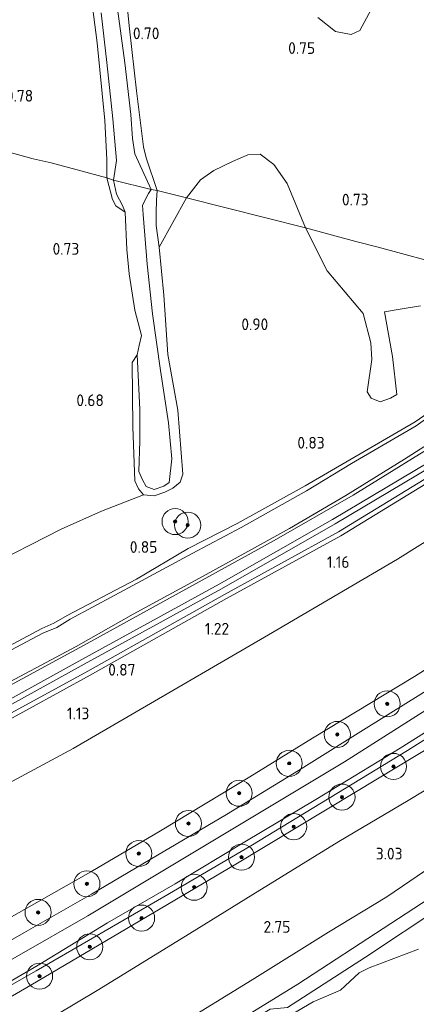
# Model space of a CAD drawing. Extents: x 130905 to 137824, y 412333 to 417928.
# Tile 98 of 256: x 132931 to 132992, y 413703 to 413854. Entities that reach past the tile are written whole.
import ezdxf
from ezdxf.enums import TextEntityAlignment as Align
from ezdxf.lldxf.tags import DXFTag

# ---------------------------------------------------------------- set-up
doc = ezdxf.new("R2010")
doc.units = 0
for name, color, linetype, lineweight in [('B-ME-BC-BETONVORM-GV', 50, 'Continuous', 18), ('B-ME-GR-BOOM-S', 90, 'Continuous', 25), ('B-ME-GR-GRAS-GV', 60, 'Continuous', 13), ('B-ME-GR-MOERAS-GV', 120, 'Continuous', 13), ('B-ME-GR-RIET-GV', 120, 'Continuous', 13), ('B-ME-GW-TALUD_KRUIN-G', 90, 'Continuous', 18), ('B-ME-GW-TALUD_TEEN-G', 90, 'Continuous', 18), ('B-ME-IE-TERREINAFSCHEIDING_KUNSTMATIG_HEKWERK-G', 20, 'IE-TERREINAFSCHEIDING-KUNSTMATIG', 18), ('B-ME-OB-OEVERVOORZIENING-G', 7, 'Continuous', 18), ('B-ME-OG-WATER_KANAAL-GV', 120, 'Continuous', 18), ('B-ME-OG-WATER_SLOOT-G', 120, 'Continuous', 18), ('B-ME-OG-WATER_SLOOT-GV', 120, 'Continuous', 18), ('B-ME-VH-VERHARDING_ASFALT-GV', 252, 'Continuous', 18), ('B-ME-WH-WINTERBED-G', 150, 'WH-WINTERBED', 18), ('X-XX-AL-HOOGTELABEL-S', 7, 'Continuous', 25)]:
    doc.layers.add(name, color=color, linetype=linetype, lineweight=lineweight)
doc.styles.add('NLCS-ISO-ANNOTATIVE-T18', font='NLCS-ISO.ttf', dxfattribs={"height": 1.8})
doc.styles.get("Standard").update_dxf_attribs({"font": 'arial.ttf'})
doc.linetypes.add('IE-TERREINAFSCHEIDING-KUNSTMATIG', pattern='A,4,[82,NLCS.SHX,S=0.75,R=90,X=0,Y=0],4,-2', length=10)
tags = doc.linetypes.add('WH-WINTERBED', pattern='A,6,-3.5,["WB",Standard,S=1.8,R=0,X=-1.5,Y=-0.9],-3.5,6,-3.5,6,-3.5,6,-3.5,6,-3.5', length=51).pattern_tags.tags
tags[6] = DXFTag(74, 10)

# ---------------------------------------------------------------- blocks, each defined once
blk = doc.blocks.new('SAL-HOOGTELABEL-SO')
at = {"color": 0, "linetype": 'ByBlock', "lineweight": -2, "style": 'NLCS-ISO-ANNOTATIVE-T18'}
blk.add_attdef('HOOGTE', text='', height=1.8, dxfattribs=at).set_placement((2.79, 0), align=Align.RIGHT)
blk = doc.blocks.new('SGR-BOOM_01-SO')
at = {"linetype": 'ByBlock', "lineweight": 18}
h = blk.add_hatch(color=0, dxfattribs=at)
h.dxf.hatch_style = 1
edge = h.paths.add_edge_path()
edge.add_arc((0, 0), 0.25, 0, 360)
at = {"color": 0, "linetype": 'ByBlock', "lineweight": 18}
for radius in [2, 0.25]:
    blk.add_circle((0, 0), radius, dxfattribs=at)

msp = doc.modelspace()

# ---------------------------------------------------------------- linework, layer by layer
at = {"layer": 'B-ME-BC-BETONVORM-GV'}
for points in [[(132926.401, 413747.671, 0.818), (132940.413, 413755.38, 0.848), (132961.476, 413766.934, 0.908), (132978.862, 413776.876, 1.006), (132997.696, 413788.082, 0.931), (133007.415, 413794.539, 0.964), (133014.501, 413799.233, 0.93), (133027.282, 413807.916, 1.057), (133028.285, 413807.643, 1.062), (133014.94, 413798.577, 0.93), (133007.851, 413793.882, 0.964), (132998.116, 413787.414, 0.931), (132979.26, 413776.194, 1.006), (132961.862, 413766.246, 0.908), (132940.793, 413754.689, 0.848), (132926.781, 413746.979, 0.818)], [(132927.322, 413745.963, 0.953), (132941.338, 413753.628, 0.884), (132962.285, 413765.348, 1), (132979.799, 413774.973, 0.972), (132998.72, 413786.557, 0.825), (133008.646, 413793.333, 0.978), (133015.291, 413797.623, 0.989), (133025.287, 413804.293, 1.045), (133029.792, 413807.234, 1.053), (133030.957, 413806.917, 1.057), (133025.669, 413803.695, 1.045), (133015.681, 413797.03, 0.99), (133009.039, 413792.742, 0.979), (132999.106, 413785.961, 0.825), (132980.155, 413774.359, 0.973), (132962.629, 413764.728, 1.001), (132941.682, 413753.007, 0.884), (132927.665, 413745.342, 0.953)]]:
    msp.add_polyline3d(points, dxfattribs=at)
at = {"layer": 'B-ME-GR-GRAS-GV'}
for points in [[(132926.238, 413750.346, 0.563), (132939.526, 413757.373, 0.563), (132948.31, 413762.371, 0.563), (132959.018, 413768.183, 0.563), (132972.265, 413775.473, 0.563), (132980.89, 413780.564, 0.563), (132989.887, 413786.116, 0.563), (132998.231, 413791.438, 0.563), (133000.708, 413792.576, 0.563), (133001.579, 413792.996, 0.563), (133004.412, 413795.209, 0.563), (133014.807, 413802.142, 0.563), (133024.454, 413808.573, 0.563), (133025.303, 413808.369, 0.866), (133017.09, 413802.747, 0.935), (133011.149, 413799.007, 0.935), (133002.198, 413792.714, 0.935), (132997.435, 413790.107, 0.935), (132982.05, 413780.627, 0.935), (132969.939, 413773.631, 0.948), (132957.407, 413766.746, 0.91), (132941.223, 413757.825, 0.91), (132924.145, 413748.59, 0.898)], [(132924.145, 413748.59, 0.898), (132941.223, 413757.825, 0.91), (132957.407, 413766.746, 0.91), (132969.939, 413773.631, 0.948), (132982.05, 413780.627, 0.935), (132997.435, 413790.107, 0.935), (133002.198, 413792.714, 0.935), (133011.149, 413799.007, 0.935), (133017.09, 413802.747, 0.935), (133025.303, 413808.369, 0.866), (133027.282, 413807.916, 1.057), (133014.501, 413799.233, 0.93), (133007.415, 413794.539, 0.964), (132997.696, 413788.082, 0.931), (132978.862, 413776.876, 1.006), (132961.476, 413766.934, 0.908), (132940.413, 413755.38, 0.848), (132926.401, 413747.671, 0.818)], [(132927.665, 413745.342, 0.953), (132941.682, 413753.007, 0.884), (132962.629, 413764.728, 1.001), (132980.155, 413774.359, 0.973), (132999.106, 413785.961, 0.825), (133009.039, 413792.742, 0.979), (133015.681, 413797.03, 0.99), (133025.669, 413803.695, 1.045), (133030.957, 413806.917, 1.057), (133034.814, 413805.937, 1.262), (133041.153, 413804.336, 2.085), (133018.605, 413789.425, 2.035), (132988.839, 413770.78, 1.985), (132969.027, 413759.166, 1.822), (132939.097, 413741.742, 1.722), (132919.173, 413731.063, 1.635)], [(132926.781, 413746.979, 0.818), (132940.793, 413754.689, 0.848), (132961.862, 413766.246, 0.908), (132979.26, 413776.194, 1.006), (132998.116, 413787.414, 0.931), (133007.851, 413793.882, 0.964), (133014.94, 413798.577, 0.93), (133028.285, 413807.643, 1.062), (133029.792, 413807.234, 1.053), (133025.287, 413804.293, 1.045), (133015.291, 413797.623, 0.989), (133008.646, 413793.333, 0.978), (132998.72, 413786.557, 0.825), (132979.799, 413774.973, 0.972), (132962.285, 413765.348, 1), (132941.338, 413753.628, 0.884), (132927.322, 413745.963, 0.953)], [(132919.173, 413731.063, 1.635), (132939.097, 413741.742, 1.722), (132969.027, 413759.166, 1.822), (132988.839, 413770.78, 1.985), (133018.605, 413789.425, 2.035), (133041.153, 413804.336, 2.085), (133062.124, 413798.878, 5.736), (133043.511, 413786.723, 5.643), (133026.794, 413775.476, 5.673), (133021.22, 413771.781, 5.784), (133005.107, 413761.409, 5.79), (132991.43, 413752.782, 5.682), (132975.787, 413743.333, 5.49), (132966.179, 413737.39, 5.502), (132952.457, 413729.116, 5.523), (132941.797, 413722.836, 5.547), (132921.294, 413711.214, 5.598)], [(132923.591, 413702.621, 6.163), (132933.71, 413708.5, 6.125), (132944.374, 413714.983, 6), (132954.751, 413720.992, 6), (132965.43, 413727.445, 6), (132976.333, 413733.904, 6), (132989.247, 413741.769, 6.075), (133005.704, 413752.189, 6.2), (133022.281, 413763.007, 6.15), (133034.628, 413771.05, 6.125), (133046.755, 413779.109, 6.189), (133065.693, 413791.771, 6.177), (133069.417, 413794.238, 6.188), (133073.599, 413795.887, 6.062), (133059.188, 413786.029, 6.112), (133042.38, 413774.987, 6.125), (133026.66, 413764.385, 6.087), (133019.412, 413759.806, 6.178), (132990.347, 413741.44, 6.053), (132966.313, 413726.802, 6.09), (132953.013, 413718.977, 6.128), (132933.4, 413707.62, 5.96), (132911.033, 413694.893, 5.975)], [(132911.033, 413694.893, 5.975), (132933.4, 413707.62, 5.96), (132953.013, 413718.977, 6.128), (132966.313, 413726.802, 6.09), (132990.347, 413741.44, 6.053), (133019.412, 413759.806, 6.178), (133026.66, 413764.385, 6.087), (133042.38, 413774.987, 6.125), (133059.188, 413786.029, 6.112), (133073.599, 413795.887, 6.062), (133075.947, 413795.315, 5.596), (133063.655, 413787.044, 5.396), (133034.034, 413767.292, 5.474), (133001.083, 413746.34, 5.444), (132982.551, 413735.171, 5.425), (132964.02, 413724.003, 5.405), (132932.57, 413705.451, 5.432), (132913.35, 413694.278, 5.372)], [(132921.927, 413753.546, 0.71), (132934.282, 413760.133, 0.77), (132936.125, 413760.976, 0.773), (132938.164, 413762.15, 0.77), (132948.779, 413767.743, 0.791), (132956.725, 413772.414, 0.713), (132964.256, 413776.236, 0.743), (132974.656, 413782.015, 0.785), (132981.527, 413786.022, 0.719), (132991.558, 413791.862, 0.737), (132997.354, 413795.885, 0.761)], [(132997.781, 413795.607, 0.563), (132991.679, 413791.254, 0.563), (132981.784, 413785.461, 0.563), (132974.856, 413781.282, 0.563), (132964.856, 413775.642, 0.563), (132957.35, 413771.671, 0.563), (132948.894, 413767.113, 0.563), (132938.622, 413761.582, 0.563), (132936.602, 413760.329, 0.563), (132934.43, 413759.44, 0.563), (132922.181, 413752.929, 0.563)], [(132922.39, 413678.949, 2.18), (132931.279, 413684.601, 2.255), (132943.177, 413691.983, 2.375), (132954.733, 413699.002, 2.438), (132966.522, 413706.232, 2.45), (132978.25, 413713.562, 2.573), (132987.185, 413718.975, 2.591), (132998.933, 413726.958, 2.603), (133010.572, 413734.788, 2.63), (133022.034, 413742.496, 2.576), (133033.256, 413750.135, 2.702), (133044.577, 413758.067, 2.777), (133061.161, 413769.61, 2.849), (133076.254, 413780.085, 2.948), (133092.397, 413791.075, 3.028)], [(133097.671, 413789.745, 2.102), (133069.597, 413770.418, 1.677), (133035.804, 413746.687, 1.577), (133002.084, 413724.227, 1.452), (132973.542, 413705.609, 1.327), (132958.527, 413696.345, 1.452), (132936.025, 413683.5, 1.377), (132921.135, 413672.878, 0.7)], [(132921.294, 413711.214, 5.598), (132941.797, 413722.836, 5.547), (132952.457, 413729.116, 5.523), (132966.179, 413737.39, 5.502), (132975.787, 413743.333, 5.49), (132991.43, 413752.782, 5.682), (133005.107, 413761.409, 5.79)], [(132993.889, 413750.985, 6.275), (132984.038, 413744.845, 6.275), (132973.666, 413738.388, 6.15), (132962.598, 413731.597, 6.275), (132952.037, 413725.389, 6.175), (132941.885, 413719.413, 6.275), (132931.532, 413713.49, 6.275), (132920.915, 413707.436, 6.275)], [(132913.35, 413694.278, 5.372), (132932.57, 413705.451, 5.432), (132964.02, 413724.003, 5.405), (132982.551, 413735.171, 5.425), (133001.083, 413746.34, 5.444)], [(132933.274, 413698.969, 3.302), (132942.741, 413704.595, 3.296), (132956.986, 413713.35, 3.278), (132966.628, 413719.334, 3.326), (132979.846, 413727.481, 3.407), (132990.486, 413733.774, 3.398), (133001.065, 413740.167, 3.368)], [(133001.065, 413740.167, 3.368), (132990.486, 413733.774, 3.398), (132979.846, 413727.481, 3.407), (132966.628, 413719.334, 3.326), (132956.986, 413713.35, 3.278), (132942.741, 413704.595, 3.296), (132933.274, 413698.969, 3.302)], [(132998.933, 413726.958, 2.603), (132987.185, 413718.975, 2.591), (132978.25, 413713.562, 2.573), (132966.522, 413706.232, 2.45), (132954.733, 413699.002, 2.438)]]:
    msp.add_polyline3d(points, dxfattribs=at)
at = {"layer": 'B-ME-GR-MOERAS-GV'}
for points in [[(132929.991, 413882.509, 0.663), (132931.369, 413871.5, 0.663), (132931.671, 413868.785, 0.663), (132933.999, 413875.515, 0.739), (132937.082, 413883.932, 0.84), (132938.59, 413888.281, 0.776), (132938.789, 413884.545, 0.776), (132939.234, 413881.51, 0.776), (132940.77, 413875.862, 0.776), (132940.549, 413873.975, 0.776), (132940.263, 413871.52, 0.776), (132941.103, 413862.682, 0.776), (132942.776, 413850.006, 0.776), (132943.936, 413838.101, 0.776), (132944.27, 413832.072, 0.776), (132944.264, 413829.271, 0.776), (132935.699, 413831.558, 0.751), (132932.964, 413832.19, 0.663), (132921.236, 413835.412, 0.663)], [(132997.191, 413815.584, 0.698), (132985.859, 413818.628, 0.698), (132982.433, 413819.521, 0.698), (132974.699, 413821.626, 0.773), (132971.892, 413828.388, 0.773), (132969.844, 413831.336, 0.773), (132967.79, 413832.924, 0.773), (132965.894, 413832.811, 0.773), (132963.536, 413831.778, 0.773), (132960.639, 413830.417, 0.824), (132958.626, 413828.959, 0.824), (132956.467, 413826.211, 0.824), (132951.946, 413827.343, 0.852), (132950.265, 413832.355, 0.852), (132949.869, 413834.058, 0.852), (132948.797, 413842.614, 0.852), (132947.716, 413852.127, 0.852), (132946.453, 413864.83, 0.852)], [(132976.626, 413853.884, 0.776), (132979.335, 413851.747, 0.698), (132981.727, 413851.263, 0.698), (132983.056, 413851.903, 0.773), (132986.473, 413858.253, 0.773)], [(132921.236, 413835.412, 0.663), (132932.964, 413832.19, 0.663), (132935.699, 413831.558, 0.751), (132944.264, 413829.271, 0.776), (132945.093, 413825.968, 0.776), (132945.614, 413825.004, 0.776), (132947.08, 413824.015, 0.563), (132947.305, 413818.272, 0.563), (132947.65, 413814.566, 0.563), (132948.526, 413808.997, 0.563), (132949.574, 413805.121, 0.563), (132949.188, 413803.578, 0.563), (132948.904, 413802.113, 0.563), (132948.137, 413800.945, 0.714), (132948.256, 413791.082, 0.714), (132948.524, 413782.788, 0.689), (132949.099, 413781.595, 0.702), (132949.882, 413780.673, 0.739), (132943.405, 413778.142, 0.739), (132937.218, 413775.369, 0.739), (132925.386, 413769.352, 0.764)], [(132992.369, 413809.63, 0.861), (132989.528, 413809.166, 0.76), (132986.866, 413808.741, 0.698), (132988.077, 413801.891, 0.698), (132988.721, 413796.04, 0.698), (132987.768, 413795.496, 0.698), (132986.177, 413794.927, 0.698), (132984.784, 413795.47, 0.698), (132984.195, 413796.458, 0.698), (132984.893, 413801.402, 0.698), (132984.759, 413803.966, 0.698), (132983.56, 413808.447, 0.698), (132978.056, 413815.024, 0.698), (132974.699, 413821.626, 0.773), (132982.433, 413819.521, 0.698), (132985.859, 413818.628, 0.698), (132997.191, 413815.584, 0.698)]]:
    msp.add_polyline3d(points, dxfattribs=at)
msp.add_polyline3d([(132956.467, 413826.211, 0.824), (132952.252, 413818.624, 0.852), (132951.823, 413821.97, 0.852), (132951.806, 413823.94, 0.852), (132951.891, 413825.875, 0.852), (132951.946, 413827.343, 0.852)], close=True, dxfattribs=at)
at = {"layer": 'B-ME-GR-RIET-GV'}
for points in [[(132946.453, 413864.83, 0.852), (132947.716, 413852.127, 0.852), (132948.797, 413842.614, 0.852), (132949.869, 413834.058, 0.852), (132950.265, 413832.355, 0.852), (132951.946, 413827.343, 0.852), (132951.048, 413827.51, 0.563), (132948.565, 413832.955, 0.563), (132948.166, 413835.307, 0.563), (132947.946, 413838.988, 0.563), (132947.002, 413846.928, 0.563), (132945.869, 413855.2, 0.563)], [(132943.4, 413854.575, 0.563), (132944.258, 413846.99, 0.563), (132945.192, 413838.311, 0.563), (132945.738, 413831.96, 0.563), (132945.295, 413828.949, 0.563), (132944.264, 413829.271, 0.776), (132944.27, 413832.072, 0.776), (132943.936, 413838.101, 0.776), (132942.776, 413850.006, 0.776), (132941.103, 413862.682, 0.776)], [(132986.473, 413858.253, 0.773), (132983.056, 413851.903, 0.773), (132981.727, 413851.263, 0.698), (132979.335, 413851.747, 0.698), (132976.626, 413853.884, 0.776)], [(132925.386, 413769.352, 0.764), (132937.218, 413775.369, 0.739), (132943.405, 413778.142, 0.739), (132949.882, 413780.673, 0.739), (132951.531, 413780.478, 0.802), (132953.134, 413781.081, 0.827), (132954.395, 413781.689, 0.827), (132955.49, 413782.585, 0.827), (132955.929, 413783.842, 0.827), (132955.137, 413793.636, 0.827), (132953.598, 413802.164, 0.852), (132952.979, 413811.306, 0.852), (132952.252, 413818.624, 0.852), (132956.467, 413826.211, 0.824), (132974.699, 413821.626, 0.773), (132978.056, 413815.024, 0.698), (132983.56, 413808.447, 0.698), (132984.759, 413803.966, 0.698), (132984.893, 413801.402, 0.698), (132984.195, 413796.458, 0.698), (132984.784, 413795.47, 0.698), (132986.177, 413794.927, 0.698), (132987.768, 413795.496, 0.698), (132988.721, 413796.04, 0.698), (132988.077, 413801.891, 0.698), (132986.866, 413808.741, 0.698), (132989.528, 413809.166, 0.76), (132992.369, 413809.63, 0.861)], [(132997.354, 413795.885, 0.761), (132991.558, 413791.862, 0.737), (132981.527, 413786.022, 0.719), (132974.656, 413782.015, 0.785), (132964.256, 413776.236, 0.743), (132956.725, 413772.414, 0.713), (132948.779, 413767.743, 0.791), (132938.164, 413762.15, 0.77), (132936.125, 413760.976, 0.773), (132934.282, 413760.133, 0.77), (132921.927, 413753.546, 0.71)], [(133090.549, 413781.226, 0.7), (133077.281, 413772.456, 0.7), (133061.804, 413761.349, 0.7), (133047.593, 413751.955, 0.7), (133031.105, 413740.954, 0.7), (133011.702, 413728.492, 0.7), (132995.624, 413717.519, 0.7), (132983.919, 413709.728, 0.7), (132971.953, 413702.01, 0.7), (132969.296, 413701.775, 0.7), (132967.929, 413700.918, 0.7), (132959.902, 413695.522, 0.7), (132953.992, 413691.543, 0.7), (132944.595, 413686.702, 0.7), (132938.482, 413683.67, 0.7), (132928.735, 413677.446, 0.7), (132921.135, 413672.878, 0.7), (132936.025, 413683.5, 1.377), (132958.527, 413696.345, 1.452), (132973.542, 413705.609, 1.327), (133002.084, 413724.227, 1.452), (133035.804, 413746.687, 1.577), (133069.597, 413770.418, 1.677), (133097.671, 413789.745, 2.102)], [(132928.735, 413677.446, 0.7), (132938.482, 413683.67, 0.7), (132944.595, 413686.702, 0.7), (132953.992, 413691.543, 0.7), (132959.902, 413695.522, 0.7), (132967.929, 413700.918, 0.7), (132969.296, 413701.775, 0.7), (132971.953, 413702.01, 0.7), (132983.919, 413709.728, 0.7), (132995.624, 413717.519, 0.7), (133011.702, 413728.492, 0.7), (133031.105, 413740.954, 0.7), (133047.593, 413751.955, 0.7), (133061.804, 413761.349, 0.7), (133077.281, 413772.456, 0.7), (133090.549, 413781.226, 0.7)], [(132992.08, 413710.962, 0.7), (132984.47, 413708.084, 0.7), (132982.951, 413707.306, 0.7), (132980.069, 413704.69, 0.7), (132975.914, 413702.865, 0.7), (132970.078, 413699.444, 0.7)]]:
    msp.add_polyline3d(points, dxfattribs=at)
for points in [[(132971.892, 413828.388, 0.773), (132974.699, 413821.626, 0.773), (132956.467, 413826.211, 0.824), (132958.626, 413828.959, 0.824), (132960.639, 413830.417, 0.824), (132963.536, 413831.778, 0.773), (132965.894, 413832.811, 0.773), (132967.79, 413832.924, 0.773), (132969.844, 413831.336, 0.773)], [(132946.64, 413825.046, 0.563), (132947.08, 413824.015, 0.563), (132945.614, 413825.004, 0.776), (132945.093, 413825.968, 0.776), (132944.264, 413829.271, 0.776), (132945.295, 413828.949, 0.563), (132945.731, 413826.756, 0.563)], [(132954.395, 413781.689, 0.827), (132953.134, 413781.081, 0.827), (132951.531, 413780.478, 0.802), (132949.882, 413780.673, 0.739), (132949.099, 413781.595, 0.702), (132948.524, 413782.788, 0.689), (132948.256, 413791.082, 0.714), (132948.137, 413800.945, 0.714), (132948.904, 413802.113, 0.563), (132949.319, 413793.749, 0.563), (132949.295, 413788.932, 0.563), (132949.181, 413784.242, 0.563), (132949.721, 413782.948, 0.563), (132950.264, 413781.938, 0.563), (132951.499, 413781.487, 0.563), (132953.009, 413781.989, 0.563), (132953.825, 413782.524, 0.563), (132954.208, 413786.185, 0.563), (132953.719, 413791.715, 0.563), (132952.503, 413799.749, 0.563), (132951.228, 413808.434, 0.563), (132950.438, 413816.052, 0.563), (132949.843, 413823.679, 0.563), (132949.737, 413825.07, 0.563), (132950.652, 413826.867, 0.563), (132951.048, 413827.51, 0.563), (132951.946, 413827.343, 0.852), (132951.891, 413825.875, 0.852), (132951.806, 413823.94, 0.852), (132951.823, 413821.97, 0.852), (132952.252, 413818.624, 0.852), (132952.979, 413811.306, 0.852), (132953.598, 413802.164, 0.852), (132955.137, 413793.636, 0.827), (132955.929, 413783.842, 0.827), (132955.49, 413782.585, 0.827)]]:
    msp.add_polyline3d(points, close=True, dxfattribs=at)
at = {"layer": 'B-ME-GW-TALUD_KRUIN-G'}
for points in [[(133062.124, 413798.878, 5.736), (133043.511, 413786.723, 5.643), (133026.794, 413775.476, 5.673), (133021.22, 413771.781, 5.784), (133005.107, 413761.409, 5.79), (132991.43, 413752.782, 5.682), (132975.787, 413743.333, 5.49), (132966.179, 413737.39, 5.502), (132952.457, 413729.116, 5.523), (132941.797, 413722.836, 5.547), (132921.294, 413711.214, 5.598), (132893.232, 413695.033, 5.58), (132868.108, 413682.394, 5.61), (132862.338, 413680.117, 5.923), (132855.942, 413678.129, 5.835), (132847.585, 413675.632, 5.574), (132844.528, 413674.545, 5.422)], [(133073.599, 413795.887, 6.062), (133059.188, 413786.029, 6.112), (133042.38, 413774.987, 6.125), (133026.66, 413764.385, 6.087), (133019.412, 413759.806, 6.178), (132990.347, 413741.44, 6.053), (132966.313, 413726.802, 6.09), (132953.013, 413718.977, 6.128), (132933.4, 413707.62, 5.96)], [(133092.397, 413791.075, 3.028), (133076.254, 413780.085, 2.948), (133061.161, 413769.61, 2.849), (133044.577, 413758.067, 2.777), (133033.256, 413750.135, 2.702), (133022.034, 413742.496, 2.576), (133010.572, 413734.788, 2.63), (132998.933, 413726.958, 2.603), (132987.185, 413718.975, 2.591), (132978.25, 413713.562, 2.573), (132966.522, 413706.232, 2.45), (132954.733, 413699.002, 2.438), (132943.177, 413691.983, 2.375), (132931.279, 413684.601, 2.255), (132922.39, 413678.949, 2.18)], [(132737.202, 413601.333, 6.053), (132757.871, 413612.1, 6.053), (132778.54, 413622.868, 6.053), (132813.236, 413640.794, 6.05), (132835.877, 413653.118, 6.016), (132858.519, 413665.442, 5.981), (132888.667, 413682.167, 5.99), (132911.033, 413694.893, 5.975), (132933.4, 413707.62, 5.96)]]:
    msp.add_polyline3d(points, dxfattribs=at)
at = {"layer": 'B-ME-GW-TALUD_TEEN-G'}
for points in [[(132834.137, 413691.445, 1.242), (132841.437, 413693.878, 1.597), (132854.702, 413698.236, 1.46), (132868.676, 413704.233, 1.472), (132887.42, 413713.608, 1.447), (132919.173, 413731.063, 1.635), (132939.097, 413741.742, 1.722), (132969.027, 413759.166, 1.822), (132988.839, 413770.78, 1.985), (133018.605, 413789.425, 2.035), (133041.153, 413804.336, 2.085)], [(133082.358, 413793.663, 3.689), (133075.936, 413789.402, 3.578), (133071.75, 413786.758, 3.683), (133068.264, 413784.391, 3.674), (133062.449, 413780.448, 3.692), (133057.769, 413777.277, 3.611), (133053.031, 413774.124, 3.65), (133046.504, 413769.686, 3.56), (133041.86, 413766.836, 3.629), (133036.013, 413763.148, 3.656), (133026.829, 413757.021, 3.566), (133014.229, 413748.474, 3.512), (133001.065, 413740.167, 3.368), (132990.486, 413733.774, 3.398), (132979.846, 413727.481, 3.407), (132966.628, 413719.334, 3.326), (132956.986, 413713.35, 3.278), (132942.741, 413704.595, 3.296), (132933.274, 413698.969, 3.302), (132922.049, 413692.691, 3.356)]]:
    msp.add_polyline3d(points, dxfattribs=at)
at = {"layer": 'B-ME-IE-TERREINAFSCHEIDING_KUNSTMATIG_HEKWERK-G'}
msp.add_polyline3d([(132737.123, 413599.266, 5.288), (132756.751, 413609.324, 5.318), (132786.629, 413625.304, 5.567), (132817.592, 413641.439, 5.459), (132847.345, 413656.963, 5.312), (132867.252, 413668.14, 5.357), (132894.131, 413683.105, 5.312), (132913.35, 413694.278, 5.372), (132932.57, 413705.451, 5.432), (132964.02, 413724.003, 5.405), (132982.551, 413735.171, 5.425), (133001.083, 413746.34, 5.444), (133034.034, 413767.292, 5.474), (133063.655, 413787.044, 5.396), (133075.947, 413795.315, 5.596)], dxfattribs=at)
at = {"layer": 'B-ME-OB-OEVERVOORZIENING-G'}
msp.add_polyline3d([(133090.549, 413781.226, 0.7), (133077.281, 413772.456, 0.7), (133061.804, 413761.349, 0.7), (133047.593, 413751.955, 0.7), (133031.105, 413740.954, 0.7), (133011.702, 413728.492, 0.7), (132995.624, 413717.519, 0.7), (132983.919, 413709.728, 0.7), (132971.953, 413702.01, 0.7), (132969.296, 413701.775, 0.7), (132967.929, 413700.918, 0.7), (132959.902, 413695.522, 0.7), (132953.992, 413691.543, 0.7), (132944.595, 413686.702, 0.7), (132938.482, 413683.67, 0.7), (132928.735, 413677.446, 0.7)], dxfattribs=at)
at = {"layer": 'B-ME-OG-WATER_KANAAL-GV'}
msp.add_polyline3d([(132970.078, 413699.444, 0.7), (132975.914, 413702.865, 0.7), (132980.069, 413704.69, 0.7), (132982.951, 413707.306, 0.7), (132984.47, 413708.084, 0.7), (132992.08, 413710.962, 0.7)], dxfattribs=at)
at = {"layer": 'B-ME-OG-WATER_SLOOT-G'}
for points in [[(132934.863, 413978.406, 0.839), (132933.643, 413977.535, 0.902), (132933.307, 413976.299, 0.914), (132933.392, 413975.125, 0.927), (132935.536, 413962.761, 0.927), (132936.505, 413951.781, 0.864), (132937.175, 413941.42, 0.864), (132938.736, 413928.097, 0.864), (132939.912, 413918.036, 0.839), (132940.841, 413909.835, 0.852), (132942.639, 413896.372, 0.852), (132943.569, 413890.019, 0.801), (132944.268, 413885.371, 0.852), (132945.2, 413874.232, 0.852), (132946.453, 413864.83, 0.852), (132947.716, 413852.127, 0.852), (132948.797, 413842.614, 0.852), (132949.869, 413834.058, 0.852), (132950.265, 413832.355, 0.852), (132951.946, 413827.343, 0.852)], [(132944.264, 413829.271, 0.776), (132944.27, 413832.072, 0.776), (132943.936, 413838.101, 0.776), (132942.776, 413850.006, 0.776), (132941.103, 413862.682, 0.776), (132940.263, 413871.52, 0.776), (132940.549, 413873.975, 0.776), (132940.77, 413875.862, 0.776), (132939.234, 413881.51, 0.776), (132938.789, 413884.545, 0.776), (132938.59, 413888.281, 0.776), (132938.285, 413893.856, 0.776), (132937.137, 413905.033, 0.863), (132935.487, 413917.662, 0.863), (132934.428, 413927.129, 0.863), (132934.037, 413938.67, 0.863), (132933.18, 413948.715, 0.863), (132931.425, 413959.684, 0.863), (132930.693, 413969.647, 1.051), (132929.882, 413973.44, 1.063), (132929.479, 413973.924, 1.063), (132927.488, 413973.058, 1.005)], [(132947.08, 413824.015, 0.563), (132945.614, 413825.004, 0.776), (132945.093, 413825.968, 0.776), (132944.264, 413829.271, 0.776)], [(132951.946, 413827.343, 0.852), (132951.891, 413825.875, 0.852), (132951.806, 413823.94, 0.852), (132951.823, 413821.97, 0.852), (132952.252, 413818.624, 0.852), (132952.979, 413811.306, 0.852), (132953.598, 413802.164, 0.852), (132955.137, 413793.636, 0.827), (132955.929, 413783.842, 0.827), (132955.49, 413782.585, 0.827), (132954.395, 413781.689, 0.827), (132953.134, 413781.081, 0.827), (132951.531, 413780.478, 0.802), (132949.882, 413780.673, 0.739), (132949.099, 413781.595, 0.702), (132948.524, 413782.788, 0.689), (132948.256, 413791.082, 0.714), (132948.137, 413800.945, 0.714), (132948.904, 413802.113, 0.563)], [(132921.927, 413753.546, 0.71), (132934.282, 413760.133, 0.77), (132936.125, 413760.976, 0.773), (132938.164, 413762.15, 0.77), (132948.779, 413767.743, 0.791), (132956.725, 413772.414, 0.713), (132964.256, 413776.236, 0.743), (132974.656, 413782.015, 0.785), (132981.527, 413786.022, 0.719), (132991.558, 413791.862, 0.737), (132997.354, 413795.885, 0.761), (133005.026, 413800.864, 0.713), (133011.723, 413805.24, 0.701), (133018.793, 413810.047, 0.653)], [(132924.145, 413748.59, 0.898), (132941.223, 413757.825, 0.91), (132957.407, 413766.746, 0.91), (132969.939, 413773.631, 0.948), (132982.05, 413780.627, 0.935), (132997.435, 413790.107, 0.935), (133002.198, 413792.714, 0.935), (133011.149, 413799.007, 0.935), (133017.09, 413802.747, 0.935), (133025.303, 413808.369, 0.866)]]:
    msp.add_polyline3d(points, dxfattribs=at)
at = {"layer": 'B-ME-OG-WATER_SLOOT-GV'}
for points in [[(132945.869, 413855.2, 0.563), (132947.002, 413846.928, 0.563), (132947.946, 413838.988, 0.563), (132948.166, 413835.307, 0.563), (132948.565, 413832.955, 0.563), (132951.048, 413827.51, 0.563), (132945.295, 413828.949, 0.563), (132945.738, 413831.96, 0.563), (132945.192, 413838.311, 0.563), (132944.258, 413846.99, 0.563), (132943.4, 413854.575, 0.563)], [(132922.181, 413752.929, 0.563), (132934.43, 413759.44, 0.563), (132936.602, 413760.329, 0.563), (132938.622, 413761.582, 0.563), (132948.894, 413767.113, 0.563), (132957.35, 413771.671, 0.563), (132964.856, 413775.642, 0.563), (132974.856, 413781.282, 0.563), (132981.784, 413785.461, 0.563), (132991.679, 413791.254, 0.563), (132997.781, 413795.607, 0.563)], [(132998.231, 413791.438, 0.563), (132989.887, 413786.116, 0.563), (132980.89, 413780.564, 0.563), (132972.265, 413775.473, 0.563), (132959.018, 413768.183, 0.563), (132948.31, 413762.371, 0.563), (132939.526, 413757.373, 0.563), (132926.238, 413750.346, 0.563)]]:
    msp.add_polyline3d(points, dxfattribs=at)
msp.add_polyline3d([(132953.009, 413781.989, 0.563), (132951.499, 413781.487, 0.563), (132950.264, 413781.938, 0.563), (132949.721, 413782.948, 0.563), (132949.181, 413784.242, 0.563), (132949.295, 413788.932, 0.563), (132949.319, 413793.749, 0.563), (132948.904, 413802.113, 0.563), (132949.188, 413803.578, 0.563), (132949.574, 413805.121, 0.563), (132948.526, 413808.997, 0.563), (132947.65, 413814.566, 0.563), (132947.305, 413818.272, 0.563), (132947.08, 413824.015, 0.563), (132946.64, 413825.046, 0.563), (132945.731, 413826.756, 0.563), (132945.295, 413828.949, 0.563), (132951.048, 413827.51, 0.563), (132950.652, 413826.867, 0.563), (132949.737, 413825.07, 0.563), (132949.843, 413823.679, 0.563), (132950.438, 413816.052, 0.563), (132951.228, 413808.434, 0.563), (132952.503, 413799.749, 0.563), (132953.719, 413791.715, 0.563), (132954.208, 413786.185, 0.563), (132953.825, 413782.524, 0.563)], close=True, dxfattribs=at)
at = {"layer": 'B-ME-VH-VERHARDING_ASFALT-GV'}
for points in [[(133005.704, 413752.189, 6.2), (132989.247, 413741.769, 6.075), (132976.333, 413733.904, 6), (132965.43, 413727.445, 6), (132954.751, 413720.992, 6), (132944.374, 413714.983, 6), (132933.71, 413708.5, 6.125), (132923.591, 413702.621, 6.163)], [(132920.915, 413707.436, 6.275), (132931.532, 413713.49, 6.275), (132941.885, 413719.413, 6.275), (132952.037, 413725.389, 6.175), (132962.598, 413731.597, 6.275), (132973.666, 413738.388, 6.15), (132984.038, 413744.845, 6.275), (132993.889, 413750.985, 6.275)]]:
    msp.add_polyline3d(points, dxfattribs=at)
at = {"layer": 'B-ME-WH-WINTERBED-G'}
msp.add_polyline3d([(133067.969, 413796.408, 6.013), (133049.586, 413784.153, 6.027), (133027.588, 413769.488, 6.043), (133004.147, 413754.599, 6.045), (132980.707, 413739.71, 6.046), (132961.007, 413727.883, 6.049), (132941.308, 413716.057, 6.052), (132919.495, 413703.59, 6.136), (132897.682, 413691.124, 6.22), (132876.68, 413679.383, 6.216), (132855.678, 413667.642, 6.211), (132832.924, 413655.481, 6.211), (132810.17, 413643.321, 6.211), (132785.399, 413630.323, 6.196), (132760.628, 413617.325, 6.181), (132737.36, 413605.911, 6.151)], dxfattribs=at)

# ---------------------------------------------------------------- block references
at = {"layer": 'B-ME-GR-BOOM-S'}
for p in [(132954.719, 413776.548, 0.84), (132956.647, 413776.008, 0.84), (132987.257, 413748.59, 6.01), (132979.603, 413743.902, 6.01), (132972.224, 413739.463, 5.998), (132988.224, 413738.992, 5.638), (132964.548, 413734.878, 6.023), (132980.319, 413734.294, 5.663), (132956.758, 413730.236, 5.948), (132972.906, 413729.752, 5.626), (132949.151, 413725.627, 5.936), (132964.911, 413725.066, 5.588), (132941.19, 413720.986, 6.048), (132957.645, 413720.455, 5.626), (132933.697, 413716.604, 6.048), (132949.581, 413715.735, 5.626), (132941.621, 413711.322, 5.838), (132933.934, 413706.816, 5.826)]:
    msp.add_blockref('SGR-BOOM_01-SO', p, dxfattribs=at)
at = {"layer": 'X-XX-AL-HOOGTELABEL-S'}
for p, values in [((132949.519, 413850.546, 0.704), {'HOOGTE': '0.70'}), ((132973.407, 413848.292, 0.75), {'HOOGTE': '0.75'}), ((132930.16, 413840.969, 0.776), {'HOOGTE': '0.78'}), ((132981.617, 413825.047, 0.725), {'HOOGTE': '0.73'}), ((132937.23, 413817.488, 0.726), {'HOOGTE': '0.73'}), ((132966.218, 413805.921, 0.897), {'HOOGTE': '0.90'}), ((132941.006, 413794.266, 0.675), {'HOOGTE': '0.68'}), ((132974.871, 413787.742, 0.827), {'HOOGTE': '0.83'}), ((132949.212, 413771.751, 0.852), {'HOOGTE': '0.85'}), ((132978.685, 413769.446, 1.16), {'HOOGTE': '1.16'}), ((132960.213, 413759.213, 1.222), {'HOOGTE': '1.22'}), ((132945.846, 413752.917, 0.868), {'HOOGTE': '0.87'}), ((132938.775, 413746.222, 1.134), {'HOOGTE': '1.13'}), ((132986.816, 413724.715, 3.028), {'HOOGTE': '3.03'}), ((132969.618, 413713.485, 2.753), {'HOOGTE': '2.75'})]:
    msp.add_blockref('SAL-HOOGTELABEL-SO', p, dxfattribs=at).add_auto_attribs(values)

doc.saveas('drawing.dxf')
